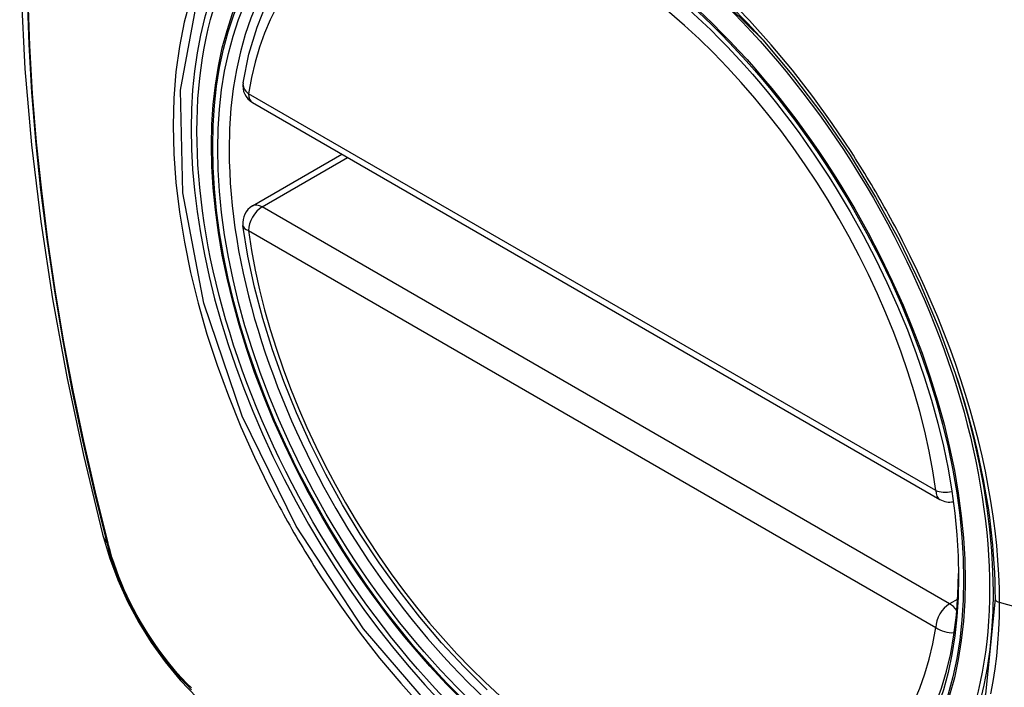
# Model space of a CAD drawing. Header units: inches. Extents: x 27 to 687, y 75 to 319.
# Tile 185 of 239: x 676.367 to 676.968, y 243.737 to 244.145. Entities that reach past the tile are written whole.
import ezdxf

# ---------------------------------------------------------------- set-up
doc = ezdxf.new("R2010")
doc.units = ezdxf.units.IN
doc.header["$MEASUREMENT"] = 0
doc.layers.add('Visible Edges(ANSI)', color=7, linetype='Continuous', lineweight=25)
doc.layers.add('Visible Tangent Edges(ANSI)', color=7, linetype='Continuous', lineweight=25)

msp = doc.modelspace()

# ---------------------------------------------------------------- linework, layer by layer
at = {"layer": 'Visible Edges(ANSI)'}
for p, q in [((676.50872, 244.09402), (676.92846, 243.85169)), ((676.50872, 244.0309), (676.56338, 244.06246))]:
    msp.add_line(p, q, dxfattribs=at)
at = {"layer": 'Visible Edges(ANSI)', "flags": 128}
for points in [[(676.42061, 244.53773), (676.40777, 244.49968), (676.39671, 244.46049), (676.38741, 244.42026), (676.37985, 244.37904), (676.37401, 244.3369), (676.36986, 244.2939), (676.36739, 244.25011), (676.36657, 244.20558), (676.36738, 244.16038), (676.36981, 244.11457), (676.37383, 244.06822), (676.37943, 244.02139), (676.38658, 243.97414), (676.39526, 243.92654), (676.40545, 243.87866), (676.41713, 243.83057)], [(676.50297, 244.10616), (676.50656, 244.12364), (676.51149, 244.14013), (676.51774, 244.15552), (676.5253, 244.16972), (676.53416, 244.18262), (676.54427, 244.19409), (676.55558, 244.20404), (676.568, 244.21235)], [(676.82039, 244.13228), (676.83915, 244.10995), (676.8569, 244.08645), (676.87363, 244.06186), (676.8892, 244.03636), (676.9035, 244.01012), (676.91643, 243.98335), (676.9279, 243.95621), (676.93784, 243.92885)], [(676.65196, 243.73551), (676.63788, 243.74942), (676.6242, 243.76418), (676.61096, 243.77974), (676.59824, 243.79602), (676.58609, 243.81295), (676.57455, 243.83045), (676.56368, 243.84844), (676.55353, 243.86685), (676.54414, 243.88559), (676.53556, 243.90459), (676.52782, 243.92374), (676.52096, 243.94298), (676.51502, 243.96222), (676.51002, 243.98136), (676.50598, 244.00034), (676.50292, 244.01906)], [(676.41713, 243.83057), (676.42136, 243.81628), (676.42651, 243.80256), (676.43249, 243.78935), (676.43929, 243.77663), (676.44691, 243.76438), (676.45535, 243.7526), (676.46466, 243.74128), (676.47492, 243.73046)]]:
    msp.add_lwpolyline(points, dxfattribs=at)
at = {"layer": 'Visible Edges(ANSI)'}
for centre, start, end in [((676.51462, 244.10425), 170.71815, 240), ((676.51462, 244.02067), 120, 187.82827), ((676.93436, 243.86191), 240, 281.23954)]:
    msp.add_arc(centre, 0.01181, start, end, dxfattribs=at)
msp.add_ellipse((676.71371, 243.93506), major_axis=(-0.15994, 0.27703), ratio=0.57735, dxfattribs=at)
msp.add_ellipse((676.71719, 243.93707), major_axis=(0.15748, -0.27276), ratio=0.57735, start_param=2.363977, end_param=7.060801, dxfattribs=at)
at = {"layer": 'Visible Tangent Edges(ANSI)'}
for p, q in [((676.92601, 243.85709), (676.50627, 244.09943)), ((676.51462, 244.03032), (676.56684, 244.06046)), ((676.93436, 243.78798), (676.51462, 244.03032)), ((676.50627, 244.01585), (676.92601, 243.77351)), ((676.42065, 243.82445), (676.42053, 243.8249)), ((676.93935, 243.79086), (676.93436, 243.78798)), ((677.14963, 243.73739), (676.96488, 243.78875))]:
    msp.add_line(p, q, dxfattribs=at)
at = {"layer": 'Visible Tangent Edges(ANSI)', "flags": 128}
for points in [[(676.76986, 244.18195), (676.82035, 244.13232)], [(676.37105, 244.15853), (676.3721, 244.1296), (676.37383, 244.10031), (676.37624, 244.07069), (676.37933, 244.04078), (676.3831, 244.01062), (676.38754, 243.98021), (676.39266, 243.94956), (676.39844, 243.91871), (676.40489, 243.88767), (676.41199, 243.85648), (676.41975, 243.82514)], [(676.42053, 243.8249), (676.41276, 243.85616), (676.40564, 243.88729), (676.39918, 243.91826), (676.39338, 243.94905), (676.38824, 243.97965), (676.38378, 244.01), (676.38, 244.04011), (676.3769, 244.06996), (676.37447, 244.09952), (676.37273, 244.12875), (676.37168, 244.15762)], [(676.47081, 244.1573), (676.46703, 244.14316), (676.46408, 244.12832), (676.46197, 244.11282), (676.4607, 244.0967), (676.46028, 244.08), (676.46071, 244.06279), (676.462, 244.04515), (676.46414, 244.02714), (676.46711, 244.00883), (676.47089, 243.99028), (676.47549, 243.97155), (676.48088, 243.95269), (676.48706, 243.93378), (676.494, 243.91488), (676.50165, 243.89609), (676.50999, 243.87747), (676.519, 243.85906)], [(676.96214, 243.79091), (676.9564, 243.73277), (676.93947, 243.68397), (676.91202, 243.64658), (676.87555, 243.62264), (676.83167, 243.61316), (676.78218, 243.61844), (676.72951, 243.63826), (676.676, 243.6717), (676.62426, 243.71721), (676.57655, 243.77264), (676.5353, 243.83532), (676.50234, 243.90256), (676.47893, 243.97155), (676.46623, 244.03891), (676.46484, 244.10154), (676.47484, 244.15635)], [(676.8742, 244.06413), (676.86277, 244.08121), (676.85083, 244.09781), (676.8384, 244.11388), (676.82554, 244.12937), (676.81228, 244.14423), (676.79867, 244.15838)], [(676.90573, 244.00952), (676.90453, 244.01186), (676.90331, 244.01418), (676.90209, 244.01651), (676.90086, 244.01882), (676.89961, 244.02114), (676.89836, 244.02345), (676.8971, 244.02575), (676.89583, 244.02805), (676.89454, 244.03035), (676.89325, 244.03264), (676.89195, 244.03493), (676.89064, 244.03721), (676.88932, 244.03948), (676.88799, 244.04175), (676.88665, 244.04402), (676.88531, 244.04627), (676.88395, 244.04853), (676.88258, 244.05077), (676.88121, 244.05302), (676.87983, 244.05525), (676.87843, 244.05748), (676.87703, 244.0597), (676.87562, 244.06192), (676.8742, 244.06413)], [(676.96488, 243.78875), (676.96477, 243.79725), (676.96445, 243.80588), (676.96391, 243.81463), (676.96315, 243.82349), (676.96218, 243.83245), (676.96101, 243.84149), (676.95962, 243.85061), (676.95802, 243.85979), (676.95622, 243.86902), (676.95422, 243.87829), (676.95201, 243.8876), (676.94959, 243.89695), (676.94698, 243.90636), (676.94416, 243.91579), (676.94114, 243.92525), (676.93792, 243.93472), (676.93452, 243.94418), (676.93093, 243.95363), (676.92717, 243.96305), (676.92322, 243.97243), (676.9191, 243.98178), (676.91481, 243.99108), (676.91035, 244.00033), (676.90573, 244.00952)], [(676.93784, 243.92885), (676.9398, 243.92287), (676.94167, 243.9169), (676.94347, 243.91094), (676.94519, 243.90499), (676.94682, 243.89906), (676.94838, 243.89314), (676.94985, 243.88725), (676.95124, 243.88138), (676.95255, 243.87552), (676.95377, 243.86967), (676.95492, 243.86384), (676.95598, 243.85803), (676.95695, 243.85224), (676.95785, 243.84648), (676.95866, 243.84075), (676.95939, 243.83505), (676.96003, 243.82938), (676.96059, 243.82375), (676.96106, 243.81816), (676.96145, 243.81261), (676.96175, 243.80711), (676.96197, 243.80166), (676.9621, 243.79625), (676.96214, 243.79091)], [(676.519, 243.85906), (676.5202, 243.85672), (676.5214, 243.85439), (676.52262, 243.85207), (676.52385, 243.84975), (676.52509, 243.84743), (676.52634, 243.84512), (676.5276, 243.84281), (676.52887, 243.84051), (676.53015, 243.83822), (676.53144, 243.83592), (676.53274, 243.83364), (676.53405, 243.83136), (676.53537, 243.82908), (676.5367, 243.82681), (676.53804, 243.82455), (676.53939, 243.82229), (676.54075, 243.82004), (676.54212, 243.81779), (676.54349, 243.81555), (676.54488, 243.81332), (676.54628, 243.81109), (676.54768, 243.80887), (676.5491, 243.80666), (676.55053, 243.80445)], [(676.41975, 243.82514), (676.42084, 243.8211), (676.42204, 243.81703), (676.42336, 243.81296), (676.42477, 243.80889), (676.4263, 243.80482), (676.42793, 243.80075), (676.42966, 243.7967), (676.43148, 243.79268), (676.43341, 243.78867), (676.43542, 243.7847), (676.43752, 243.78077), (676.43971, 243.77687), (676.44199, 243.77303), (676.44434, 243.76924), (676.44678, 243.76551), (676.44928, 243.76185), (676.45186, 243.75825), (676.4545, 243.75473), (676.45721, 243.75129), (676.45997, 243.74793), (676.46279, 243.74467), (676.46566, 243.74149), (676.46857, 243.73842), (676.47153, 243.73545)], [(676.47138, 243.73658), (676.46849, 243.73951), (676.46563, 243.74253), (676.46283, 243.74566), (676.46008, 243.74887), (676.45738, 243.75216), (676.45473, 243.75554), (676.45215, 243.75899), (676.44964, 243.76251), (676.44719, 243.76609), (676.44481, 243.76974), (676.44251, 243.77345), (676.44029, 243.77721), (676.43815, 243.78101), (676.43609, 243.78486), (676.43411, 243.78874), (676.43223, 243.79265), (676.43044, 243.79659), (676.42874, 243.80055), (676.42714, 243.80453), (676.42564, 243.80851), (676.42423, 243.8125), (676.42293, 243.81649), (676.42174, 243.82048), (676.42065, 243.82445)], [(676.55053, 243.80445), (676.56199, 243.78741), (676.57396, 243.77086), (676.58638, 243.75487), (676.59929, 243.73943), (676.61262, 243.7246)], [(676.95964, 243.73294), (676.96103, 243.74048), (676.96221, 243.74818), (676.96317, 243.75603), (676.96392, 243.76402), (676.96445, 243.77215), (676.96477, 243.78039), (676.96488, 243.78875)]]:
    msp.add_lwpolyline(points, dxfattribs=at)
at = {"layer": 'Visible Tangent Edges(ANSI)'}
for centre, major_axis, ratio, start_param, end_param in [((676.71619, 243.9365), (-0.17318, 0.29996), 0.57735, 5.05527, 10.652693), ((676.71614, 243.93647), (-0.15059, 0.26083), 0.57735, 4.097754, 6.89782), ((676.51462, 244.10425), (-0.01166, 0.00191), 0.667065, 0, 0.886663), ((676.51462, 244.10425), (-0.00591, -0.01023), 0.57735, 5.497787, 6.283185), ((676.51462, 244.02067), (-0.00591, -0.01023), 0.57735, 3.926991, 5.497787), ((676.51462, 244.02067), (-0.00591, 0.01023), 0.57735, 5.497787, 6.283185), ((676.51462, 244.02067), (-0.0117, -0.00161), 0.470841, 0, 0.713429), ((676.71614, 243.93647), (0.15059, -0.26083), 0.57735, 4.097754, 6.89782), ((676.93436, 243.86191), (-0.00591, -0.01023), 0.57735, 5.497787, 6.283185), ((676.93436, 243.86191), (-0.0117, -0.00161), 0.470841, 0.713429, 1.626628), ((676.5315, 243.86004), (-0.11437, -0.02947), 0.354513, 0, 0.141666), ((676.42906, 243.82805), (-0.00953, -0.00245), 0.359305, 0.141946, 0.405653), ((676.93436, 243.77834), (0.00591, 0.01023), 0.57735, 0.785398, 2.356194), ((676.93436, 243.77834), (0.00591, -0.01023), 0.57735, 1.792602, 2.356194), ((676.96702, 243.79131), (-0.00492, 0), 0.57735, 0.141897, 1.122073), ((676.93436, 243.77834), (0.01166, -0.00191), 0.667065, 4.028256, 5.068346)]:
    msp.add_ellipse(centre, major_axis=major_axis, ratio=ratio, start_param=start_param, end_param=end_param, dxfattribs=at)
for centre, major_axis in [((676.71678, 243.93684), (0.17111, -0.29637)), ((676.71381, 243.93512), (-0.1627, 0.2818)), ((676.71371, 243.93506), (0.1621, -0.28076))]:
    msp.add_ellipse(centre, major_axis=major_axis, ratio=0.57735, dxfattribs=at)

doc.saveas('drawing.dxf')
